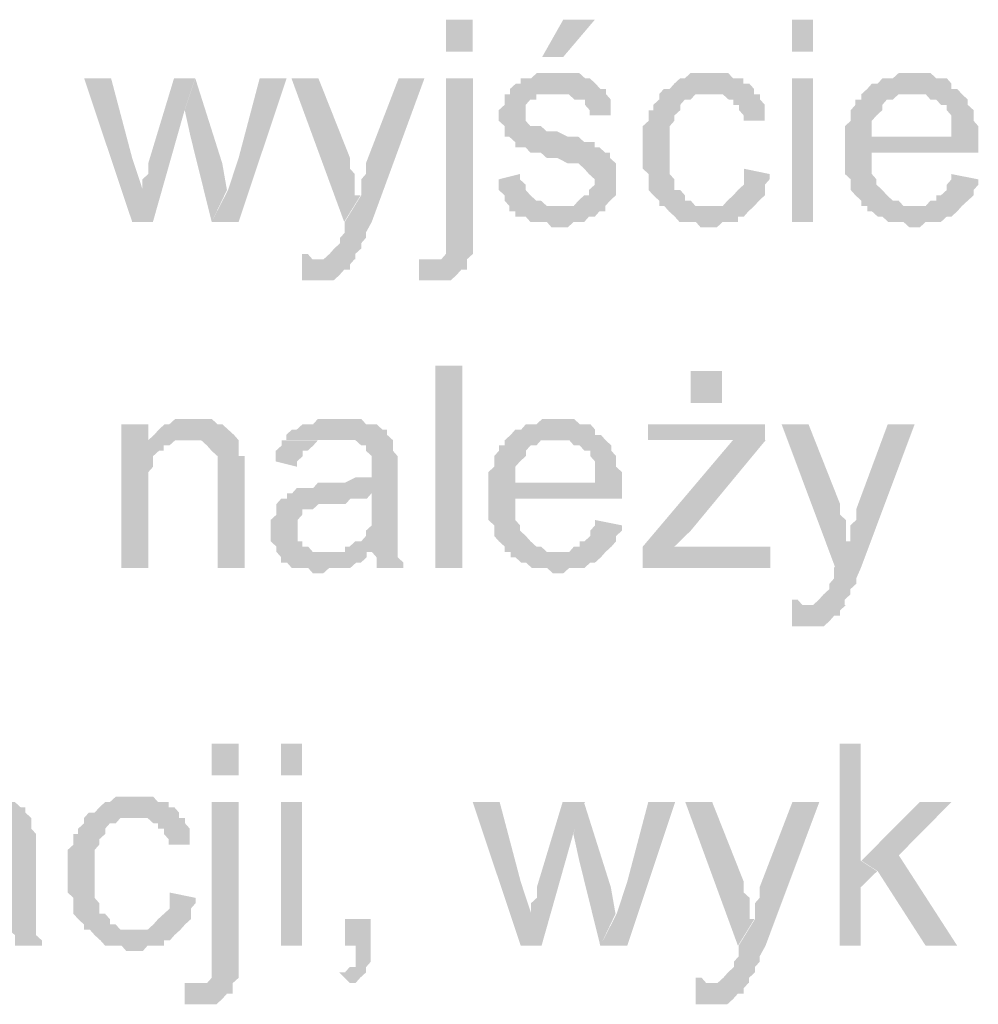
# Model space of a CAD drawing. Header units: millimetres. Extents: x -523 to 1404227, y -783705 to 1038705.
# Tile 124 of 256: x 405355 to 406118, y 228740 to 229523. Entities that reach past the tile are written whole.
import ezdxf

# ---------------------------------------------------------------- set-up
doc = ezdxf.new("R2010")
doc.units = ezdxf.units.MM
doc.linetypes.add('ACAD_ISO08W100', pattern=[36, 24, -3, 6, -3])
doc.layers.add('!!ELEKTRYKA', color=7, linetype='Continuous')

msp = doc.modelspace()

# ---------------------------------------------------------------- hatches: boundary and pattern name
at = {"layer": '!!ELEKTRYKA', "linetype": 'ACAD_ISO08W100'}
for points in [[(405778.76, 229480.47), (405778.76, 229480.47), (405770.38, 229480.47), (405766.65, 229480.47), (405761.99, 229476.24), (405761.99, 229476.24), (405758.27, 229476.24), (405753.61, 229476.24), (405753.61, 229472), (405749.88, 229472), (405745.23, 229467.77), (405745.23, 229463.54), (405783.42, 229463.54), (405783.42, 229463.54), (405787.15, 229463.54), (405791.8, 229463.54), (405796.46, 229459.31), (405800.19, 229459.31), (405804.85, 229459.31), (405804.85, 229455.07), (405808.57, 229450.84), (405808.57, 229446.61), (405825.34, 229446.61), (405825.34, 229450.84), (405825.34, 229455.07), (405825.34, 229459.31), (405821.61, 229463.54), (405821.61, 229467.77), (405821.61, 229467.77), (405816.96, 229467.77), (405813.23, 229472), (405808.57, 229476.24), (405804.85, 229476.24), (405804.85, 229476.24), (405800.19, 229480.47), (405796.46, 229480.47), (405791.8, 229480.47), (405787.15, 229480.47)], [(405905.73, 229480.49), (405902, 229480.49), (405897.35, 229480.49), (405892.69, 229480.49), (405888.97, 229480.49), (405884.32, 229476.25), (405880.59, 229476.25), (405875.94, 229472.02), (405875.94, 229472.02), (405872.21, 229467.78), (405867.56, 229467.78), (405863.84, 229463.55), (405863.84, 229459.32), (405859.18, 229455.08), (405859.18, 229450.85), (405855.46, 229450.85), (405855.46, 229446.62), (405855.46, 229442.38), (405850.8, 229438.15), (405850.8, 229433.91), (405850.8, 229429.69), (405850.8, 229425.45), (405850.8, 229421.21), (405850.8, 229412.74), (405850.8, 229408.52), (405850.8, 229404.28), (405855.46, 229400.05), (405855.46, 229395.81), (405855.46, 229391.58), (405855.46, 229387.35), (405859.18, 229383.11), (405859.18, 229383.11), (405863.84, 229378.88), (405863.84, 229374.65), (405902, 229374.65), (405902, 229374.65), (405897.35, 229374.65), (405892.69, 229374.65), (405888.97, 229378.88), (405884.32, 229378.88), (405884.32, 229383.11), (405880.59, 229387.35), (405880.59, 229387.35), (405875.94, 229387.35), (405875.94, 229391.58), (405875.94, 229395.81), (405872.21, 229400.05), (405872.21, 229404.28), (405872.21, 229408.52), (405872.21, 229412.74), (405872.21, 229421.21), (405872.21, 229421.21), (405872.21, 229425.45), (405872.21, 229429.69), (405872.21, 229433.91), (405872.21, 229438.15), (405875.94, 229442.38), (405875.94, 229446.62), (405880.59, 229450.85), (405880.59, 229455.08), (405880.59, 229455.08), (405884.32, 229459.32), (405888.97, 229459.32), (405892.69, 229463.55), (405897.35, 229463.55), (405902, 229463.55), (405905.73, 229463.55), (405939.24, 229463.55), (405939.24, 229467.78), (405935.52, 229472.02), (405930.86, 229472.02), (405930.86, 229476.25), (405927.14, 229476.25), (405922.48, 229476.25), (405918.76, 229480.49), (405914.11, 229480.49), (405910.38, 229480.49)], [(406067.47, 229480.47), (406062.82, 229480.47), (406058.17, 229480.47), (406054.45, 229480.47), (406049.8, 229476.24), (406046.08, 229476.24), (406041.43, 229476.24), (406037.71, 229472.01), (406033.06, 229472.01), (406029.35, 229467.77), (406024.7, 229463.54), (406067.47, 229463.54), (406067.47, 229463.54), (406071.19, 229463.54), (406075.84, 229463.54), (406079.56, 229459.3), (406084.21, 229459.3), (406087.93, 229455.07), (406092.58, 229455.07), (406092.58, 229450.83), (406092.58, 229450.83), (406096.29, 229446.6), (406096.29, 229442.37), (406096.29, 229438.13), (406096.29, 229429.67), (406033.06, 229429.67), (406117.68, 229429.67), (406117.68, 229433.9), (406117.68, 229438.13), (406113.96, 229442.37), (406113.96, 229446.6), (406113.96, 229450.83), (406109.31, 229455.07), (406109.31, 229459.3), (406104.66, 229463.54), (406104.66, 229463.54), (406100.94, 229467.77), (406096.29, 229467.77), (406096.29, 229472.01), (406092.58, 229476.24), (406087.93, 229476.24), (406084.21, 229476.24), (406079.56, 229480.47), (406075.84, 229480.47), (406071.19, 229480.47)], [(405427.88, 229476.24), (405406.41, 229476.24), (405444.69, 229361.95), (405453.09, 229387.34), (405444.69, 229412.74)], [(405494.77, 229476.25), (405477.97, 229476.25), (405457.43, 229408.51), (405457.43, 229404.28), (405457.43, 229400.05), (405452.76, 229395.82), (405452.76, 229391.58), (405452.76, 229387.35), (405452.76, 229387.35), (405444.36, 229361.94), (405461.16, 229361.94), (405486.37, 229450.85)], [(405494.85, 229476.26), (405486.46, 229450.86), (405491.12, 229429.7), (405507.92, 229361.96), (405520.05, 229387.36), (405516.32, 229408.52)], [(405567.56, 229476.26), (405546.1, 229476.26), (405529.31, 229412.75), (405520.91, 229387.35), (405507.85, 229361.95), (405529.31, 229361.95)], [(405592.78, 229476.25), (405571.33, 229476.25), (405613.3, 229361.95), (405626.36, 229383.12), (405621.69, 229383.12), (405621.69, 229391.59), (405621.69, 229395.82), (405621.69, 229400.05), (405617.96, 229404.28), (405617.96, 229408.51), (405617.96, 229412.75)], [(405677.17, 229476.24), (405656.66, 229476.24), (405630.55, 229408.5), (405630.55, 229408.5), (405630.55, 229404.27), (405630.55, 229400.04), (405626.82, 229395.8), (405626.82, 229391.57), (405626.82, 229387.34), (405626.82, 229383.1), (405613.76, 229361.93), (405613.76, 229361.93), (405613.76, 229357.7), (405613.76, 229353.47), (405610.03, 229349.23), (405610.03, 229345), (405605.37, 229340.77), (405605.37, 229340.77), (405605.37, 229340.77), (405601.64, 229336.53), (405601.64, 229336.53), (405596.98, 229332.3), (405588.58, 229332.3), (405622.15, 229332.3), (405622.15, 229336.53), (405622.15, 229336.53), (405626.82, 229340.77), (405626.82, 229345), (405630.55, 229349.23), (405630.55, 229353.47), (405635.21, 229361.93)], [(405715.7, 229476.25), (405694.27, 229476.25), (405694.27, 229357.7), (405694.27, 229353.47), (405694.27, 229345), (405694.27, 229340.77), (405694.27, 229336.54), (405694.27, 229336.54), (405694.27, 229336.54), (405690.54, 229332.31), (405685.88, 229332.31), (405711.04, 229332.31), (405715.7, 229336.54), (405715.7, 229340.77), (405715.7, 229345), (405715.7, 229349.24), (405715.7, 229357.7)], [(405744.64, 229463.56), (405740.91, 229463.56), (405740.91, 229459.33), (405740.91, 229455.09), (405736.25, 229450.86), (405736.25, 229446.62), (405736.25, 229442.39), (405740.91, 229438.16), (405740.91, 229433.92), (405740.91, 229429.69), (405744.64, 229429.69), (405749.3, 229425.45), (405749.3, 229421.22), (405753.02, 229421.22), (405753.02, 229421.22), (405757.68, 229421.22), (405761.41, 229416.99), (405766.07, 229416.99), (405769.79, 229416.99), (405774.45, 229412.76), (405778.18, 229412.76), (405782.84, 229412.76), (405791.22, 229408.53), (405795.88, 229408.53), (405799.6, 229408.53), (405804.26, 229404.29), (405804.26, 229404.29), (405807.99, 229400.06), (405807.99, 229400.06), (405812.65, 229395.82), (405812.65, 229391.59), (405807.99, 229387.36), (405807.99, 229383.12), (405804.26, 229383.12), (405799.6, 229378.89), (405799.6, 229378.89), (405795.88, 229374.65), (405791.22, 229374.65), (405782.84, 229374.65), (405744.64, 229374.65), (405744.64, 229370.42), (405749.3, 229370.42), (405749.3, 229366.18), (405753.02, 229366.18), (405757.68, 229366.18), (405761.41, 229361.95), (405766.07, 229361.95), (405769.79, 229361.95), (405774.45, 229361.95), (405778.18, 229357.73), (405782.84, 229357.73), (405787.49, 229357.73), (405791.22, 229357.73), (405795.88, 229361.95), (405799.6, 229361.95), (405804.26, 229361.95), (405807.99, 229366.18), (405812.65, 229366.18), (405816.37, 229370.42), (405821.03, 229370.42), (405821.03, 229374.65), (405824.76, 229378.89), (405824.76, 229378.89), (405829.42, 229383.12), (405829.42, 229387.36), (405829.42, 229391.59), (405829.42, 229395.82), (405829.42, 229395.82), (405829.42, 229400.06), (405829.42, 229404.29), (405829.42, 229408.53), (405824.76, 229412.76), (405824.76, 229416.99), (405821.03, 229416.99), (405816.37, 229421.22), (405812.65, 229421.22), (405812.65, 229425.45), (405807.99, 229425.45), (405804.26, 229425.45), (405799.6, 229429.69), (405795.88, 229429.69), (405791.22, 229429.69), (405782.84, 229433.92), (405782.84, 229433.92), (405778.18, 229433.92), (405774.45, 229433.92), (405769.79, 229438.16), (405766.07, 229438.16), (405766.07, 229438.16), (405761.41, 229438.16), (405757.68, 229442.39), (405757.68, 229446.62), (405757.68, 229450.86), (405757.68, 229450.86), (405757.68, 229455.09), (405761.41, 229459.33), (405766.07, 229459.33), (405766.07, 229463.56), (405769.79, 229463.56), (405774.45, 229463.56), (405782.84, 229463.56)], [(405939.51, 229463.54), (405906.01, 229463.54), (405906.01, 229463.54), (405910.66, 229463.54), (405914.38, 229463.54), (405919.04, 229459.31), (405922.76, 229459.31), (405922.76, 229455.08), (405927.41, 229455.08), (405927.41, 229450.85), (405931.13, 229446.61), (405931.13, 229442.38), (405947.88, 229442.38), (405947.88, 229446.61), (405947.88, 229450.85), (405947.88, 229455.08), (405944.16, 229459.31), (405944.16, 229463.54)], [(406024.6, 229463.56), (406024.6, 229463.56), (406024.6, 229459.32), (406019.95, 229459.32), (406019.95, 229455.08), (406016.23, 229450.85), (406016.23, 229446.62), (406016.23, 229442.38), (406011.59, 229438.15), (406011.59, 229433.92), (406011.59, 229429.69), (406011.59, 229425.45), (406011.59, 229416.98), (406011.59, 229412.75), (406011.59, 229408.51), (406011.59, 229404.28), (406011.59, 229400.05), (406016.23, 229395.82), (406016.23, 229391.58), (406016.23, 229387.35), (406019.95, 229383.12), (406019.95, 229383.12), (406024.6, 229378.89), (406024.6, 229374.65), (406066.45, 229374.65), (406066.45, 229374.65), (406062.73, 229374.65), (406058.08, 229374.65), (406054.36, 229378.89), (406049.71, 229378.89), (406045.06, 229383.12), (406041.34, 229387.35), (406041.34, 229387.35), (406041.34, 229387.35), (406036.69, 229391.58), (406036.69, 229395.82), (406032.97, 229400.05), (406032.97, 229404.28), (406032.97, 229408.51), (406032.97, 229416.98), (406117.6, 229416.98), (406117.6, 229416.98), (406117.6, 229421.22), (406117.6, 229425.45), (406117.6, 229429.69), (406032.97, 229429.69), (406032.97, 229429.69), (406032.97, 229438.15), (406032.97, 229442.38), (406036.69, 229446.62), (406036.69, 229446.62), (406041.34, 229450.85), (406041.34, 229455.08), (406045.06, 229459.32), (406049.71, 229459.32), (406054.36, 229463.56), (406058.08, 229463.56), (406062.73, 229463.56), (406066.45, 229463.56)], [(405931.18, 229404.29), (405931.18, 229400.06), (405931.18, 229395.82), (405931.18, 229391.59), (405926.52, 229387.36), (405926.52, 229387.36), (405922.8, 229383.13), (405918.14, 229378.89), (405918.14, 229378.89), (405914.42, 229374.65), (405909.77, 229374.65), (405901.39, 229374.65), (405863.22, 229374.65), (405867.88, 229374.65), (405871.6, 229370.42), (405876.26, 229366.19), (405876.26, 229366.19), (405879.98, 229361.96), (405884.63, 229361.96), (405888.36, 229361.96), (405893.01, 229361.96), (405896.73, 229357.72), (405905.11, 229357.72), (405909.77, 229357.72), (405914.42, 229361.96), (405918.14, 229361.96), (405922.8, 229361.96), (405926.52, 229361.96), (405926.52, 229366.19), (405931.18, 229366.19), (405934.9, 229370.42), (405934.9, 229370.42), (405939.55, 229374.65), (405943.28, 229378.89), (405943.28, 229378.89), (405947.93, 229383.13), (405947.93, 229387.36), (405947.93, 229391.59), (405951.65, 229395.82), (405951.65, 229400.06)], [(405753.02, 229400.06), (405736.25, 229395.82), (405736.25, 229395.82), (405736.25, 229391.59), (405736.25, 229387.36), (405740.91, 229383.12), (405740.91, 229378.89), (405744.64, 229374.65), (405782.84, 229374.65), (405782.84, 229374.65), (405778.18, 229374.65), (405774.45, 229374.65), (405769.79, 229378.89), (405766.07, 229378.89), (405761.41, 229383.12), (405761.41, 229383.12), (405757.68, 229387.36), (405757.68, 229391.59), (405753.02, 229395.82)], [(406096.29, 229400.04), (406096.29, 229395.81), (406092.58, 229391.57), (406092.58, 229387.33), (406087.93, 229383.1), (406084.21, 229383.1), (406084.21, 229378.87), (406079.56, 229378.87), (406075.84, 229374.63), (406071.19, 229374.63), (406067.47, 229374.63), (406024.7, 229374.63), (406029.35, 229374.63), (406029.35, 229370.4), (406033.06, 229370.4), (406037.71, 229366.17), (406041.43, 229366.17), (406046.08, 229361.93), (406049.8, 229361.93), (406054.45, 229361.93), (406058.17, 229361.93), (406062.82, 229357.7), (406067.47, 229357.7), (406071.19, 229357.7), (406075.84, 229361.93), (406079.56, 229361.93), (406084.21, 229361.93), (406087.93, 229361.93), (406092.58, 229366.17), (406096.29, 229366.17), (406100.94, 229370.4), (406100.94, 229370.4), (406104.66, 229374.63), (406109.31, 229378.87), (406109.31, 229378.87), (406113.96, 229383.1), (406113.96, 229387.33), (406117.68, 229391.57), (406117.68, 229395.81)], [(405579.61, 229336.55), (405579.61, 229315.39), (405584.28, 229315.39), (405588.01, 229315.39), (405592.67, 229315.39), (405596.4, 229315.39), (405601.06, 229315.39), (405604.79, 229315.39), (405609.46, 229319.62), (405609.46, 229319.62), (405613.19, 229323.85), (405617.85, 229323.85), (405617.85, 229328.09), (405621.58, 229332.32), (405588.01, 229332.32), (405588.01, 229332.32), (405584.28, 229336.55)], [(405672.77, 229332.32), (405672.77, 229315.38), (405672.77, 229315.38), (405677.43, 229315.38), (405681.16, 229315.38), (405685.82, 229315.38), (405689.55, 229315.38), (405694.21, 229315.38), (405697.93, 229315.38), (405702.59, 229319.62), (405702.59, 229319.62), (405706.32, 229323.85), (405710.98, 229323.85), (405710.98, 229328.09), (405710.98, 229332.32), (405685.82, 229332.32), (405685.82, 229332.32), (405681.16, 229332.32)], [(405457.55, 229201.07), (405436.08, 229201.07), (405436.08, 229086.77), (405457.55, 229086.77), (405457.55, 229150.27), (405457.55, 229154.5), (405457.55, 229158.74), (405457.55, 229162.97), (405461.29, 229167.2), (405461.29, 229171.43), (405461.29, 229175.67), (405465.95, 229179.9), (405465.95, 229179.9), (405469.69, 229179.9), (405469.69, 229184.14), (405474.35, 229184.14), (405457.55, 229184.14)], [(405491.07, 229205.3), (405491.07, 229205.3), (405487.34, 229205.3), (405482.67, 229205.3), (405478.94, 229205.3), (405474.27, 229201.06), (405470.54, 229201.06), (405465.87, 229196.83), (405465.87, 229196.83), (405462.14, 229192.59), (405457.47, 229188.36), (405487.34, 229188.36), (405491.07, 229188.36), (405495.74, 229188.36), (405499.47, 229188.36), (405504.14, 229184.13), (405504.14, 229184.13), (405507.87, 229179.89), (405512.54, 229175.66), (405512.54, 229175.66), (405512.54, 229171.42), (405512.54, 229167.2), (405512.54, 229162.96), (405512.54, 229158.73), (405512.54, 229086.76), (405534.01, 229086.76), (405534.01, 229158.73), (405534.01, 229158.73), (405534.01, 229167.2), (405534.01, 229171.42), (405534.01, 229175.66), (405529.34, 229175.66), (405529.34, 229179.89), (405529.34, 229184.13), (405529.34, 229188.36), (405525.61, 229192.59), (405525.61, 229192.59), (405520.94, 229196.83), (405516.27, 229201.06), (405512.54, 229201.06), (405512.54, 229201.06), (405507.87, 229205.3), (405504.14, 229205.3), (405495.74, 229205.3)], [(405609.16, 229205.31), (405605.43, 229205.31), (405600.77, 229205.31), (405597.04, 229205.31), (405592.37, 229205.31), (405588.64, 229201.08), (405583.98, 229201.08), (405580.25, 229201.08), (405575.59, 229196.84), (405571.86, 229196.84), (405567.19, 229192.61), (405567.19, 229188.37), (405605.43, 229188.37), (405609.16, 229188.37), (405613.83, 229188.37), (405617.56, 229188.37), (405622.22, 229188.37), (405626.88, 229184.14), (405630.61, 229184.14), (405630.61, 229179.91), (405630.61, 229179.91), (405635.28, 229175.67), (405635.28, 229171.44), (405635.28, 229167.2), (405635.28, 229167.2), (405635.28, 229158.74), (405630.61, 229158.74), (405626.88, 229158.74), (405626.88, 229158.74), (405622.22, 229158.74), (405613.83, 229154.51), (405609.16, 229154.51), (405605.43, 229154.51), (405600.77, 229154.51), (405592.37, 229154.51), (405588.64, 229150.28), (405583.98, 229150.28), (405583.98, 229150.28), (405580.25, 229150.28), (405575.59, 229150.28), (405571.86, 229146.04), (405635.28, 229146.04), (405635.28, 229137.57), (405635.28, 229133.34), (405635.28, 229129.1), (405635.28, 229124.87), (405635.28, 229120.64), (405630.61, 229116.4), (405630.61, 229116.4), (405630.61, 229112.18), (405626.88, 229107.94), (405622.22, 229107.94), (405617.56, 229103.71), (405613.83, 229103.71), (405613.83, 229099.47), (405635.28, 229099.47), (405635.28, 229099.47), (405639.01, 229095.24), (405639.01, 229091), (405639.01, 229086.77), (405660.46, 229086.77), (405660.46, 229086.77), (405660.46, 229091), (405655.79, 229095.24), (405655.79, 229099.47), (405655.79, 229103.71), (405655.79, 229103.71), (405655.79, 229107.94), (405655.79, 229112.18), (405655.79, 229116.4), (405655.79, 229120.64), (405655.79, 229129.1), (405655.79, 229133.34), (405655.79, 229162.97), (405655.79, 229162.97), (405655.79, 229167.2), (405655.79, 229171.44), (405655.79, 229175.67), (405652.06, 229179.91), (405652.06, 229179.91), (405652.06, 229184.14), (405652.06, 229188.37), (405647.4, 229192.61), (405647.4, 229196.84), (405643.67, 229196.84), (405639.01, 229201.08), (405635.28, 229201.08), (405630.61, 229201.08), (405626.88, 229205.31), (405622.22, 229205.31), (405617.56, 229205.31), (405613.83, 229205.31)], [(405783.01, 229205.3), (405779.28, 229205.3), (405774.62, 229205.3), (405770.9, 229205.3), (405766.24, 229201.06), (405762.51, 229201.06), (405757.85, 229201.06), (405754.13, 229196.83), (405749.47, 229196.83), (405745.74, 229192.6), (405741.09, 229188.36), (405783.01, 229188.36), (405783.01, 229188.36), (405787.66, 229188.36), (405792.32, 229188.36), (405796.05, 229184.13), (405800.71, 229184.13), (405804.43, 229179.89), (405809.09, 229179.89), (405809.09, 229175.66), (405809.09, 229175.66), (405812.82, 229171.42), (405812.82, 229167.19), (405812.82, 229162.97), (405812.82, 229154.5), (405749.47, 229154.5), (405834.24, 229154.5), (405834.24, 229158.73), (405834.24, 229162.97), (405829.59, 229167.19), (405829.59, 229171.42), (405829.59, 229175.66), (405825.86, 229179.89), (405825.86, 229184.13), (405821.2, 229188.36), (405821.2, 229188.36), (405817.48, 229192.6), (405812.82, 229192.6), (405812.82, 229196.83), (405809.09, 229201.06), (405804.43, 229201.06), (405800.71, 229201.06), (405796.05, 229205.3), (405792.32, 229205.3), (405787.66, 229205.3)], [(405948.03, 229201.08), (405854.94, 229201.08), (405854.94, 229188.37), (405901.49, 229188.37), (405906.14, 229188.37), (405909.87, 229188.37), (405914.52, 229188.37), (405918.24, 229188.37), (405922.9, 229188.37), (405948.03, 229188.37)], [(405982.61, 229201.06), (405961.21, 229201.06), (406004, 229086.76), (406016.1, 229107.93), (406012.37, 229107.93), (406012.37, 229116.39), (406012.37, 229120.63), (406012.37, 229124.86), (406007.72, 229129.09), (406007.72, 229133.32), (406007.72, 229137.57)], [(406067.07, 229201.07), (406045.67, 229201.07), (406020.56, 229133.34), (406020.56, 229133.34), (406020.56, 229129.11), (406020.56, 229124.88), (406015.91, 229120.64), (406015.91, 229116.41), (406015.91, 229112.17), (406015.91, 229107.94), (406002.89, 229086.78), (406002.89, 229086.78), (406002.89, 229082.54), (406002.89, 229078.3), (405999.17, 229074.07), (405999.17, 229069.84), (405994.52, 229065.61), (405994.52, 229065.61), (405994.52, 229065.61), (405990.79, 229061.38), (405990.79, 229061.38), (405986.14, 229057.14), (405977.77, 229057.14), (406011.26, 229057.14), (406011.26, 229061.38), (406011.26, 229061.38), (406015.91, 229065.61), (406015.91, 229069.84), (406020.56, 229074.07), (406020.56, 229078.3), (406024.28, 229086.78)], [(405457.47, 229188.36), (405457.47, 229184.13), (405474.27, 229184.13), (405478.94, 229188.36), (405482.67, 229188.36), (405487.34, 229188.36)], [(405567.31, 229188.36), (405563.58, 229188.36), (405563.58, 229184.14), (405558.91, 229179.9), (405558.91, 229175.67), (405558.91, 229171.43), (405575.7, 229167.2), (405575.7, 229171.43), (405580.36, 229175.67), (405580.36, 229179.9), (405584.09, 229179.9), (405588.76, 229184.14), (405588.76, 229184.14), (405592.49, 229188.36), (405597.15, 229188.36), (405600.88, 229188.36), (405605.55, 229188.36)], [(405741.02, 229188.37), (405741.02, 229188.37), (405741.02, 229184.14), (405736.36, 229184.14), (405736.36, 229179.91), (405732.63, 229175.68), (405732.63, 229171.45), (405732.63, 229167.21), (405727.97, 229162.98), (405727.97, 229158.75), (405727.97, 229154.51), (405727.97, 229150.28), (405727.97, 229141.81), (405727.97, 229137.58), (405727.97, 229133.34), (405727.97, 229129.11), (405727.97, 229124.87), (405732.63, 229120.64), (405732.63, 229116.41), (405732.63, 229112.17), (405736.36, 229107.94), (405736.36, 229107.94), (405741.02, 229103.7), (405741.02, 229099.47), (405782.94, 229099.47), (405782.94, 229099.47), (405779.22, 229099.47), (405774.56, 229099.47), (405769.9, 229103.7), (405766.17, 229103.7), (405761.51, 229107.94), (405757.79, 229112.17), (405757.79, 229112.17), (405757.79, 229112.17), (405753.13, 229116.41), (405753.13, 229120.64), (405749.4, 229124.87), (405749.4, 229129.11), (405749.4, 229133.34), (405749.4, 229141.81), (405834.18, 229141.81), (405834.18, 229141.81), (405834.18, 229146.04), (405834.18, 229150.28), (405834.18, 229154.51), (405749.4, 229154.51), (405749.4, 229154.51), (405749.4, 229162.98), (405749.4, 229167.21), (405753.13, 229171.45), (405753.13, 229171.45), (405757.79, 229175.68), (405757.79, 229179.91), (405761.51, 229184.14), (405766.17, 229184.14), (405769.9, 229188.37), (405774.56, 229188.37), (405779.22, 229188.37), (405782.94, 229188.37)], [(405948.55, 229188.37), (405922.48, 229188.37), (405850.8, 229103.71), (405850.8, 229086.77), (405875.94, 229103.71), (405888.97, 229116.4)], [(405571.56, 229146.03), (405567.83, 229146.03), (405567.83, 229141.8), (405563.17, 229141.8), (405559.44, 229137.57), (405559.44, 229133.33), (405559.44, 229129.1), (405554.77, 229124.86), (405554.77, 229120.63), (405554.77, 229116.39), (405554.77, 229116.39), (405554.77, 229112.16), (405554.77, 229107.93), (405559.44, 229103.7), (405559.44, 229099.46), (405563.17, 229095.23), (405563.17, 229095.23), (405563.17, 229090.99), (405567.83, 229090.99), (405571.56, 229086.76), (405576.22, 229086.76), (405579.96, 229086.76), (405584.62, 229086.76), (405588.35, 229082.52), (405593.01, 229082.52), (405596.74, 229082.52), (405601.41, 229086.76), (405605.14, 229086.76), (405609.8, 229086.76), (405614.47, 229086.76), (405618.2, 229086.76), (405622.86, 229090.99), (405626.59, 229090.99), (405631.26, 229095.23), (405631.26, 229099.46), (405596.74, 229099.46), (405596.74, 229099.46), (405593.01, 229099.46), (405588.35, 229099.46), (405584.62, 229103.7), (405579.96, 229103.7), (405579.96, 229107.93), (405576.22, 229107.93), (405576.22, 229112.16), (405576.22, 229116.39), (405576.22, 229120.63), (405576.22, 229124.86), (405579.96, 229129.1), (405579.96, 229129.1), (405579.96, 229133.33), (405584.62, 229133.33), (405588.35, 229133.33), (405593.01, 229137.57), (405596.74, 229137.57), (405601.41, 229137.57), (405605.14, 229137.57), (405609.8, 229137.57), (405614.47, 229137.57), (405618.2, 229141.8), (405622.86, 229141.8), (405626.59, 229141.8), (405631.26, 229141.8), (405634.99, 229146.03)], [(405812.82, 229124.86), (405812.82, 229120.62), (405809.09, 229116.4), (405809.09, 229112.16), (405804.43, 229107.93), (405800.71, 229107.93), (405800.71, 229103.7), (405796.05, 229103.7), (405792.32, 229099.46), (405787.66, 229099.46), (405783.01, 229099.46), (405741.09, 229099.46), (405745.74, 229099.46), (405745.74, 229095.23), (405749.47, 229095.23), (405754.13, 229090.99), (405757.85, 229090.99), (405762.51, 229086.76), (405766.24, 229086.76), (405770.9, 229086.76), (405774.62, 229086.76), (405779.28, 229082.52), (405783.01, 229082.52), (405787.66, 229082.52), (405792.32, 229086.76), (405796.05, 229086.76), (405800.71, 229086.76), (405804.43, 229086.76), (405809.09, 229090.99), (405812.82, 229090.99), (405817.48, 229095.23), (405817.48, 229095.23), (405821.2, 229099.46), (405825.86, 229103.7), (405825.86, 229103.7), (405829.59, 229107.93), (405829.59, 229112.16), (405834.24, 229116.4), (405834.24, 229120.62)], [(405952.27, 229103.71), (405902, 229103.71), (405897.35, 229103.71), (405892.69, 229103.71), (405888.97, 229103.71), (405884.32, 229103.71), (405880.59, 229103.71), (405875.94, 229103.71), (405850.8, 229086.77), (405952.27, 229086.77)], [(405969.49, 229061.37), (405969.49, 229040.2), (405974.14, 229040.2), (405977.86, 229040.2), (405982.51, 229040.2), (405986.24, 229040.2), (405990.89, 229040.2), (405994.61, 229040.2), (405999.26, 229044.43), (405999.26, 229044.43), (406002.98, 229048.67), (406007.63, 229048.67), (406007.63, 229052.9), (406012.28, 229057.14), (405977.86, 229057.14), (405977.86, 229057.14), (405974.14, 229061.37)], [(406024.18, 228947.07), (406007.44, 228947.07), (406007.44, 228786.2), (406024.18, 228786.2), (406024.18, 228832.76), (406037.2, 228845.47), (406024.18, 228853.93)], [(405321.49, 228904.73), (405317.75, 228904.73), (405313.08, 228904.73), (405309.34, 228904.73), (405304.67, 228904.73), (405300.93, 228900.5), (405296.26, 228900.5), (405292.52, 228900.5), (405287.85, 228896.26), (405284.11, 228896.26), (405279.44, 228892.03), (405279.44, 228887.8), (405317.75, 228887.8), (405321.49, 228887.8), (405326.16, 228887.8), (405329.9, 228887.8), (405334.57, 228887.8), (405338.31, 228883.56), (405342.98, 228883.56), (405342.98, 228879.33), (405342.98, 228879.33), (405346.72, 228875.1), (405346.72, 228870.87), (405346.72, 228866.63), (405346.72, 228866.63), (405346.72, 228858.16), (405342.98, 228858.16), (405338.31, 228858.16), (405338.31, 228858.16), (405334.57, 228858.16), (405326.16, 228853.92), (405321.49, 228853.92), (405317.75, 228853.92), (405313.08, 228853.92), (405304.67, 228853.92), (405300.93, 228849.69), (405296.26, 228849.69), (405296.26, 228849.69), (405292.52, 228849.69), (405287.85, 228849.69), (405284.11, 228845.46), (405346.72, 228845.46), (405346.72, 228836.99), (405346.72, 228832.76), (405346.72, 228828.53), (405346.72, 228824.29), (405346.72, 228820.06), (405342.98, 228815.83), (405342.98, 228815.83), (405342.98, 228811.59), (405338.31, 228807.36), (405334.57, 228807.36), (405329.9, 228803.13), (405326.16, 228803.13), (405326.16, 228798.9), (405346.72, 228798.9), (405346.72, 228798.9), (405351.39, 228794.66), (405351.39, 228790.43), (405351.39, 228786.2), (405372.88, 228786.2), (405372.88, 228786.2), (405372.88, 228790.43), (405368.21, 228794.66), (405368.21, 228798.9), (405368.21, 228803.13), (405368.21, 228803.13), (405368.21, 228807.36), (405368.21, 228811.59), (405368.21, 228815.83), (405368.21, 228820.06), (405368.21, 228828.53), (405368.21, 228832.76), (405368.21, 228862.4), (405368.21, 228862.4), (405368.21, 228866.63), (405368.21, 228870.87), (405368.21, 228875.1), (405364.47, 228879.33), (405364.47, 228879.33), (405364.47, 228883.56), (405364.47, 228887.8), (405359.8, 228892.03), (405359.8, 228896.26), (405356.06, 228896.26), (405351.39, 228900.5), (405346.72, 228900.5), (405342.98, 228900.5), (405338.31, 228904.73), (405334.57, 228904.73), (405329.9, 228904.73), (405326.16, 228904.73)], [(405448.39, 228904.75), (405443.72, 228904.75), (405439.99, 228904.75), (405435.32, 228904.75), (405431.58, 228904.75), (405426.91, 228900.51), (405423.18, 228900.51), (405418.51, 228896.28), (405418.51, 228896.28), (405414.78, 228892.05), (405410.11, 228892.05), (405406.37, 228887.81), (405406.37, 228883.58), (405401.7, 228879.34), (405401.7, 228875.11), (405397.97, 228875.11), (405397.97, 228870.88), (405397.97, 228866.64), (405393.3, 228862.41), (405393.3, 228858.17), (405393.3, 228853.94), (405393.3, 228849.71), (405393.3, 228845.47), (405393.3, 228837.01), (405393.3, 228832.77), (405393.3, 228828.54), (405397.97, 228824.31), (405397.97, 228820.08), (405397.97, 228815.85), (405397.97, 228811.61), (405401.7, 228807.38), (405401.7, 228807.38), (405406.37, 228803.14), (405406.37, 228798.91), (405443.72, 228798.91), (405443.72, 228798.91), (405439.99, 228798.91), (405435.32, 228798.91), (405431.58, 228803.14), (405426.91, 228803.14), (405426.91, 228807.38), (405423.18, 228811.61), (405423.18, 228811.61), (405418.51, 228811.61), (405418.51, 228815.85), (405418.51, 228820.08), (405414.78, 228824.31), (405414.78, 228828.54), (405414.78, 228832.77), (405414.78, 228837.01), (405414.78, 228845.47), (405414.78, 228845.47), (405414.78, 228849.71), (405414.78, 228853.94), (405414.78, 228858.17), (405414.78, 228862.41), (405418.51, 228866.64), (405418.51, 228870.88), (405423.18, 228875.11), (405423.18, 228879.34), (405423.18, 228879.34), (405426.91, 228883.58), (405431.58, 228883.58), (405435.32, 228887.81), (405439.99, 228887.81), (405443.72, 228887.81), (405448.39, 228887.81), (405482, 228887.81), (405482, 228892.05), (405478.27, 228896.28), (405473.6, 228896.28), (405473.6, 228900.51), (405469.86, 228900.51), (405465.2, 228900.51), (405461.46, 228904.75), (405456.79, 228904.75), (405452.12, 228904.75)], [(405529.43, 228900.5), (405507.97, 228900.5), (405507.97, 228781.96), (405507.97, 228777.73), (405507.97, 228769.26), (405507.97, 228765.03), (405507.97, 228760.79), (405507.97, 228760.79), (405507.97, 228760.79), (405504.23, 228756.56), (405499.57, 228756.56), (405524.76, 228756.56), (405529.43, 228760.79), (405529.43, 228765.03), (405529.43, 228769.26), (405529.43, 228773.49), (405529.43, 228781.96)], [(405736.98, 228900.49), (405715.55, 228900.49), (405753.75, 228786.19), (405762.14, 228811.59), (405753.75, 228836.99)], [(405804.74, 228900.5), (405787.04, 228900.5), (405766.55, 228832.77), (405766.55, 228828.53), (405766.55, 228824.3), (405761.89, 228820.06), (405761.89, 228815.83), (405761.89, 228811.59), (405761.89, 228811.59), (405753.51, 228786.2), (405770.27, 228786.2), (405795.42, 228875.09)], [(405803.98, 228900.51), (405795.6, 228875.11), (405800.26, 228853.94), (405817.02, 228786.2), (405829.12, 228811.6), (405825.4, 228832.77)], [(405876.58, 228900.5), (405855.17, 228900.5), (405838.41, 228837), (405830.03, 228811.6), (405816.99, 228786.2), (405838.41, 228786.2)], [(405906.02, 228900.5), (405884.62, 228900.5), (405926.5, 228786.2), (405939.53, 228807.37), (405935.8, 228807.37), (405935.8, 228815.84), (405935.8, 228820.07), (405935.8, 228824.31), (405931.15, 228828.53), (405931.15, 228832.77), (405931.15, 228837)], [(405991.21, 228900.49), (405969.8, 228900.49), (405943.74, 228832.75), (405943.74, 228832.75), (405943.74, 228828.52), (405943.74, 228824.29), (405940.02, 228820.06), (405940.02, 228815.83), (405940.02, 228811.59), (405940.02, 228807.36), (405926.99, 228786.19), (405926.99, 228786.19), (405926.99, 228781.95), (405926.99, 228777.72), (405923.27, 228773.48), (405923.27, 228769.26), (405918.62, 228765.02), (405918.62, 228765.02), (405918.62, 228765.02), (405914.9, 228760.79), (405914.9, 228760.79), (405910.24, 228756.56), (405901.87, 228756.56), (405935.37, 228756.56), (405935.37, 228760.79), (405935.37, 228760.79), (405940.02, 228765.02), (405940.02, 228769.26), (405943.74, 228773.48), (405943.74, 228777.72), (405948.4, 228786.19)], [(406096.29, 228900.49), (406071.19, 228900.49), (406024.7, 228853.93), (406037.71, 228845.45), (406075.84, 228786.19), (406100.94, 228786.19), (406054.45, 228858.16)], [(405482.11, 228887.81), (405448.5, 228887.81), (405448.5, 228887.81), (405453.17, 228887.81), (405456.9, 228887.81), (405461.57, 228883.57), (405465.3, 228883.57), (405465.3, 228879.33), (405469.97, 228879.33), (405469.97, 228875.11), (405473.7, 228870.87), (405473.7, 228866.64), (405490.51, 228866.64), (405490.51, 228870.87), (405490.51, 228875.11), (405490.51, 228879.33), (405486.77, 228883.57), (405486.77, 228887.81)], [(405474.57, 228828.53), (405474.57, 228824.3), (405474.57, 228820.06), (405474.57, 228815.83), (405469.9, 228811.59), (405469.9, 228811.59), (405465.23, 228807.36), (405461.5, 228803.13), (405461.5, 228803.13), (405456.83, 228798.89), (405453.09, 228798.89), (405444.69, 228798.89), (405406.41, 228798.89), (405411.08, 228798.89), (405414.81, 228794.66), (405419.48, 228790.42), (405419.48, 228790.42), (405423.22, 228786.2), (405427.88, 228786.2), (405431.62, 228786.2), (405436.29, 228786.2), (405440.02, 228781.96), (405448.42, 228781.96), (405453.09, 228781.96), (405456.83, 228786.2), (405461.5, 228786.2), (405465.23, 228786.2), (405469.9, 228786.2), (405469.9, 228790.42), (405474.57, 228790.42), (405478.3, 228794.66), (405478.3, 228794.66), (405482.97, 228798.89), (405486.7, 228803.13), (405486.7, 228803.13), (405491.37, 228807.36), (405491.37, 228811.59), (405491.37, 228815.83), (405495.11, 228820.06), (405495.11, 228824.3)], [(405634.46, 228807.37), (405613.95, 228807.37), (405613.95, 228786.21), (405622.34, 228786.21), (405622.34, 228781.97), (405622.34, 228777.74), (405622.34, 228773.51), (405622.34, 228769.27), (405617.68, 228769.27), (405613.95, 228765.04), (405609.29, 228765.04), (405617.68, 228756.57), (405617.68, 228756.57), (405622.34, 228756.57), (405626.07, 228760.81), (405626.07, 228760.81), (405630.73, 228765.04), (405630.73, 228769.27), (405634.46, 228773.51), (405634.46, 228777.74), (405634.46, 228781.97), (405634.46, 228786.21)], [(405892.9, 228760.81), (405892.9, 228739.64), (405897.55, 228739.64), (405901.27, 228739.64), (405905.93, 228739.64), (405909.65, 228739.64), (405914.3, 228739.64), (405918.02, 228739.64), (405922.68, 228743.87), (405922.68, 228743.87), (405926.4, 228748.1), (405931.05, 228748.1), (405931.05, 228752.34), (405934.78, 228756.57), (405901.27, 228756.57), (405901.27, 228756.57), (405897.55, 228760.81)], [(405486.46, 228756.58), (405486.46, 228739.64), (405486.46, 228739.64), (405491.12, 228739.64), (405494.85, 228739.64), (405499.52, 228739.64), (405503.25, 228739.64), (405507.92, 228739.64), (405511.65, 228739.64), (405516.32, 228743.88), (405516.32, 228743.88), (405520.05, 228748.1), (405524.72, 228748.1), (405524.72, 228752.34), (405524.72, 228756.58), (405499.52, 228756.58), (405499.52, 228756.58), (405494.85, 228756.58)]]:
    msp.add_hatch(color=7, dxfattribs=at).paths.add_polyline_path(points)

# ---------------------------------------------------------------- linework, layer by layer
at = {"layer": '!!ELEKTRYKA', "color": 7, "linetype": 'ACAD_ISO08W100', "lineweight": -3}
for points in [[(405715.59, 229522.82), (405694.16, 229522.82), (405715.59, 229497.41), (405694.16, 229497.41)], [(405812.67, 229522.8), (405787.52, 229522.8), (405787.52, 229493.17), (405770.76, 229493.17)], [(405986.24, 229522.82), (405969.49, 229522.82), (405986.24, 229497.41), (405969.49, 229497.41)], [(405986.24, 229476.24), (405969.49, 229476.24), (405986.24, 229361.94), (405969.49, 229361.94)], [(405685.88, 229086.77), (405685.88, 229247.63), (405707.32, 229086.77), (405707.32, 229247.63)], [(405913.88, 229243.41), (405888.76, 229243.41), (405913.88, 229218.01), (405888.76, 229218.01)], [(405529.31, 228947.07), (405507.85, 228947.07), (405529.31, 228921.67), (405507.85, 228921.67)], [(405579.84, 228947.06), (405563.05, 228947.06), (405579.84, 228921.66), (405563.05, 228921.66)], [(405579.84, 228900.5), (405563.05, 228900.5), (405579.84, 228786.19), (405563.05, 228786.19)]]:
    msp.add_solid(points, dxfattribs=at)

doc.saveas('drawing.dxf')
